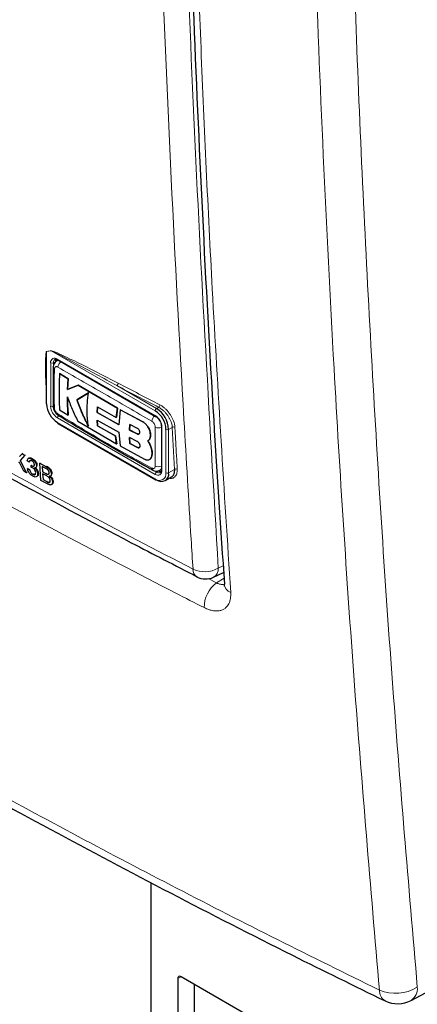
# Paper-space layout 'Blatt4' of a CAD drawing. Header units: millimetres. Extents: x 5 to 418, y 2 to 292.
# Tile 4 of 63: x 117 to 134, y 108 to 150. Entities that reach past the tile are written whole.
import ezdxf

# ---------------------------------------------------------------- set-up
doc = ezdxf.new("R2010")
doc.units = ezdxf.units.MM

psp = doc.layouts.new('Blatt4')

# ---------------------------------------------------------------- linework, layer by layer
at = {"color": 7, "linetype": 'Continuous', "lineweight": 18}
for p, q in [((118.555, 135.589), (118.36, 135.557)), ((118.36, 135.557), (118.36, 133.349)), ((122.942, 133.056), (118.555, 135.589)), ((118.53, 133.251), (118.53, 135.08)), ((118.728, 135.129), (118.643, 135.08)), ((118.643, 135.08), (118.643, 133.251)), ((118.813, 135.244), (122.942, 132.86)), ((121.319, 134.124), (122.999, 133.154)), ((122.999, 133.154), (123.087, 133.204)), ((122.942, 130.378), (118.813, 132.761)), ((118.813, 132.566), (122.942, 130.182)), ((122.419, 132.59), (122.422, 132.592)), ((123.225, 132.37), (123.225, 130.541)), ((123.395, 130.443), (123.395, 132.272)), ((123.662, 132.361), (123.508, 132.272)), ((123.508, 132.272), (123.508, 130.443)), ((123.761, 130.589), (123.662, 132.361)), ((122.182, 132.086), (122.185, 132.088)), ((122.191, 131.514), (122.194, 131.516)), ((118.327, 130.71), (118.354, 130.729)), ((122.901, 130.532), (122.999, 130.476)), ((123.084, 130.525), (122.999, 130.476)), ((123.508, 130.443), (123.761, 130.589)), ((118.326, 130.414), (118.353, 130.433)), ((118.366, 130.069), (118.393, 130.088)), ((125.601, 126.419), (125.81, 126.515)), ((125.173, 125.982), (125.525, 125.798)), ((125.525, 125.798), (125.844, 125.995)), ((124.031, 109.181), (123.89, 109.099))]:
    psp.add_line(p, q, dxfattribs=at)
at = {"color": 7, "linetype": 'Continuous', "lineweight": 25}
for p, q in [((118.839, 135.198), (118.778, 135.163)), ((118.829, 135.207), (122.959, 132.823)), ((118.337, 134.615), (118.337, 133.382)), ((118.902, 134.633), (118.905, 134.635)), ((119.269, 134.404), (118.902, 134.633)), ((118.905, 134.635), (119.272, 134.405)), ((119.242, 133.959), (119.269, 134.404)), ((119.272, 134.405), (119.244, 133.961)), ((119.269, 134.404), (119.272, 134.405)), ((119.689, 134.143), (119.242, 133.959)), ((119.242, 133.959), (119.244, 133.961)), ((119.244, 133.961), (119.692, 134.145)), ((120.126, 133.821), (119.639, 133.525)), ((119.642, 133.526), (120.129, 133.823)), ((119.689, 134.143), (119.692, 134.145)), ((121.345, 133.172), (119.689, 134.143)), ((119.692, 134.145), (121.348, 133.174)), ((119.639, 133.525), (119.642, 133.526)), ((118.901, 133.104), (119.268, 132.874)), ((120.49, 132.984), (120.509, 133.227)), ((120.49, 132.984), (120.493, 132.986)), ((121.407, 132.474), (120.49, 132.984)), ((120.512, 133.229), (120.493, 132.986)), ((120.493, 132.986), (121.41, 132.475)), ((120.509, 133.227), (121.298, 132.782)), ((121.298, 132.782), (121.345, 133.172)), ((121.348, 133.174), (121.301, 132.784)), ((121.345, 133.172), (121.348, 133.174)), ((121.469, 133.104), (121.407, 132.474)), ((121.469, 133.104), (121.472, 133.105)), ((122.419, 132.59), (121.469, 133.104)), ((121.472, 133.105), (122.422, 132.592)), ((119.268, 132.874), (119.271, 132.876)), ((119.674, 132.622), (121.312, 131.66)), ((120.488, 132.667), (121.406, 132.157)), ((120.508, 132.422), (120.488, 132.667)), ((120.491, 132.669), (120.511, 132.424)), ((121.298, 132.782), (121.301, 132.784)), ((118.829, 132.529), (122.959, 130.145)), ((120.508, 132.422), (120.511, 132.424)), ((121.265, 131.995), (120.508, 132.422)), ((120.511, 132.424), (121.268, 131.997)), ((121.406, 132.157), (121.468, 131.574)), ((121.87, 132.48), (121.857, 132.248)), ((121.857, 132.248), (121.86, 132.25)), ((121.857, 132.248), (122.182, 132.086)), ((121.86, 132.25), (121.872, 132.481)), ((122.185, 132.088), (121.86, 132.25)), ((122.192, 132.316), (121.87, 132.48)), ((123.202, 132.403), (123.202, 130.574)), ((121.265, 131.995), (121.268, 131.997)), ((121.312, 131.66), (121.265, 131.995)), ((121.268, 131.997), (121.315, 131.661)), ((121.856, 131.927), (121.869, 131.678)), ((122.181, 131.765), (121.856, 131.927)), ((121.872, 131.68), (121.859, 131.928)), ((122.628, 131.787), (122.631, 131.788)), ((122.739, 132.041), (122.742, 132.043)), ((121.312, 131.66), (121.315, 131.661)), ((121.468, 131.574), (122.489, 131.023)), ((121.869, 131.678), (121.872, 131.68)), ((121.869, 131.678), (122.191, 131.514)), ((122.194, 131.516), (121.872, 131.68)), ((122.735, 131.592), (122.737, 131.594)), ((117.218, 131.129), (117.324, 131.249)), ((117.44, 131.187), (117.245, 130.967)), ((117.245, 130.967), (117.272, 130.985)), ((117.245, 130.967), (117.516, 130.445)), ((117.324, 131.249), (117.351, 131.268)), ((117.324, 131.249), (117.44, 131.187)), ((117.44, 131.187), (117.467, 131.205)), ((117.629, 130.897), (117.542, 130.953)), ((117.612, 131.064), (117.583, 131.043)), ((117.629, 130.897), (117.655, 130.915)), ((117.728, 131.032), (117.754, 131.051)), ((122.702, 131.005), (122.705, 131.007)), ((122.766, 131.08), (122.769, 131.082)), ((117.402, 130.506), (117.223, 130.85)), ((117.516, 130.445), (117.402, 130.506)), ((117.516, 130.445), (117.543, 130.463)), ((117.553, 130.614), (117.579, 130.632)), ((117.553, 130.614), (117.639, 130.577)), ((117.639, 130.577), (117.665, 130.595)), ((117.708, 130.675), (117.712, 130.753)), ((117.712, 130.753), (117.738, 130.772)), ((117.724, 130.746), (117.75, 130.764)), ((117.897, 130.661), (117.927, 130.682)), ((117.93, 130.745), (117.956, 130.764)), ((118.075, 130.846), (118.101, 130.864)), ((118.117, 130.122), (118.075, 130.846)), ((118.075, 130.846), (118.327, 130.71)), ((118.303, 130.642), (118.175, 130.711)), ((118.175, 130.711), (118.188, 130.489)), ((118.188, 130.489), (118.214, 130.507)), ((118.188, 130.489), (118.326, 130.414)), ((123.138, 130.551), (123.199, 130.586)), ((117.773, 130.379), (117.799, 130.397)), ((117.936, 130.281), (117.965, 130.302)), ((117.983, 130.405), (118.009, 130.423)), ((118.369, 129.986), (118.117, 130.122)), ((118.341, 130.325), (118.192, 130.405)), ((118.192, 130.405), (118.207, 130.155)), ((118.207, 130.155), (118.233, 130.173)), ((118.207, 130.155), (118.366, 130.069)), ((118.407, 130.379), (118.434, 130.398)), ((118.424, 130.041), (118.45, 130.06)), ((118.524, 130.313), (118.554, 130.335)), ((118.561, 130.403), (118.588, 130.422)), ((118.605, 130.06), (118.633, 130.079)), ((123.359, 130.113), (123.628, 130.268)), ((118.561, 129.943), (118.592, 129.965)), ((125.402, 126.036), (125.828, 126.233)), ((122.759, 113.152), (122.759, 104.657)), ((133.734, 108.181), (139.902, 111.478)), ((123.89, 109.099), (123.89, 106.78)), ((129.405, 106.079), (124.031, 109.181)), ((124.597, 107.189), (124.597, 108.855))]:
    psp.add_line(p, q, dxfattribs=at)
at = {"color": 7, "linetype": 'Continuous', "lineweight": 18}
for centre, radius, start, end in [((118.273, 135.52), 0.0945, 22.6547, 26.0853), ((118.468, 135.552), 0.0947, 22.968, 26.4077), ((118.702, 135.108), 0.175, 50.7967, 189.214), ((118.587, 135.19), 0.123, 242.6097, 297.3903), ((118.805, 135.096), 0.162, 127.2774, 185.4814), ((118.851, 135.239), 0.0384, 172.7442, 235.9436), ((119.141, 134.882), 0.308, 125.9042, 175.5829), ((118.732, 134.909), 0.0966, 185.4723, 243.6173), ((121.245, 134.227), 0.127, 305.3773, 359.8199), ((307.374, 489.774), 401.26, 242.38409, 242.66853), ((307.358, 489.742), 401.341, 242.38409, 242.66853), ((119.144, 133.279), 0.615, 182.6055, 237.3945), ((118.587, 133.361), 0.123, 242.6097, 297.3903), ((119.134, 133.274), 0.492, 182.6055, 237.3945), ((123.065, 133.05), 0.123, 122.6055, 177.3945), ((123.012, 133.308), 0.128, 305.7475, 359.8464), ((118.936, 132.756), 0.123, 122.6055, 177.3945), ((123.117, 132.594), 0.319, 128.0591, 175.9083), ((122.611, 132.342), 0.615, 2.6055, 57.3945), ((122.98, 132.855), 0.0383, 172.7016, 236.3692), ((123.082, 132.654), 0.32, 244.053, 291.9305), ((123.242, 132.407), 0.0403, 185.8575, 245.6111), ((123.452, 132.381), 0.123, 242.6097, 297.3903), ((123.723, 132.26), 0.118, 65.2349, 120.7657), ((122.895, 130.638), 0.0966, 176.4643, 234.483), ((123.053, 130.513), 0.175, 230.7967, 9.214), ((123.065, 130.372), 0.123, 122.6055, 177.3945), ((123.076, 131.005), 0.308, 244.3933, 294.1897), ((123.092, 130.597), 0.152, 232.5875, 297.5638), ((123.242, 130.578), 0.0402, 185.6948, 245.6253), ((123.821, 130.488), 0.118, 65.253, 120.867), ((123.119, 130.398), 0.279, 230.7967, 9.214), ((122.98, 130.177), 0.0384, 172.7442, 235.9436), ((123.452, 130.552), 0.123, 242.6097, 297.3903), ((124.89, 126.352), 0.356, 176.4174, 238.661), ((125.024, 127.453), 1.184, 245.6558, 299.1837), ((125.201, 126.384), 0.402, 299.9621, 4.9775), ((126.296, 124.765), 1.289, 126.7522, 180.5177), ((126.271, 125.793), 0.421, 186.5137, 249.8787), ((133.083, 110.214), 1.736, 246.8215, 301.8854), ((132.923, 108.604), 0.524, 178.4267, 237.452), ((133.402, 108.682), 0.601, 303.5927, 5.5779)]:
    psp.add_arc(centre, radius, start, end, dxfattribs=at)
at = {"color": 7, "linetype": 'Continuous', "lineweight": 25}
for centre, radius, start, end in [((118.926, 135.138), 0.198, 150.6194, 182.409), ((118.377, 133.386), 0.0402, 185.6948, 245.6253), ((119.343, 133.394), 0.984, 182.6055, 237.3945), ((118.733, 133.27), 0.0971, 183.0563, 243.1913), ((122.412, 132.227), 0.984, 2.6055, 57.3945), ((122.403, 132.222), 1.106, 2.6055, 57.3945), ((118.851, 132.561), 0.0384, 172.7442, 235.9436), ((118.931, 132.928), 0.0977, 176.9633, 235.557), ((123.19, 130.692), 0.198, 237.5906, 269.4202), ((122.976, 130.182), 0.0402, 245.6929, 305.6176), ((123.198, 130.393), 0.314, 230.7967, 9.214), ((125.066, 126.762), 0.8, 242.6929, 294.8105), ((123.976, 109.113), 0.0873, 50.7967, 189.214), ((133.169, 109.24), 1.2, 244.0121, 298.1229)]:
    psp.add_arc(centre, radius, start, end, dxfattribs=at)
at = {"color": 7, "linetype": 'Continuous', "lineweight": 18}
for points, knots in [([(124.536, 126.374), (124.509, 126.795), (124.376, 128.898), (123.848, 137.751), (123.232, 150.467), (122.909, 161.604), (122.785, 165.88)], [0, 0, 0, 0, 0.032288, 0.161438, 0.678067, 1, 1, 1, 1]), ([(123.852, 165.899), (124.052, 159.268), (124.451, 146.003), (125.218, 132.948), (125.601, 126.419)], [0, 0, 0, 0, 0.4999, 1, 1, 1, 1]), ([(124.353, 165.019), (124.363, 164.589), (124.41, 162.441), (124.556, 156.869), (124.855, 148.344), (125.366, 137.263), (125.853, 129.656), (126.126, 125.397)], [0, 0, 0, 0, 0.032069, 0.160348, 0.416932, 0.673516, 1, 1, 1, 1]), ([(132.399, 108.618), (132.03, 112.96), (131.292, 121.644), (130.356, 136.374), (129.738, 150.007), (129.475, 159.284), (129.402, 162.515), (129.402, 162.515)], [0, 0, 0, 0, 0.246015, 0.492029, 0.823667, 1, 1, 1, 1, 1]), ([(131.006, 162.621), (131.132, 157.978), (131.386, 148.69), (132.05, 135.086), (132.893, 121.749), (133.631, 113.077), (134, 108.74)], [0, 0, 0, 0, 0.2541775, 0.5084391, 0.7541816, 1, 1, 1, 1]), ([(91.823, 145.259), (92.177, 145.03), (93.951, 143.887), (97.185, 141.848), (101.571, 139.165), (106.034, 136.519), (110.574, 133.909), (115.172, 131.347), (119.819, 128.831), (122.963, 127.193), (124.536, 126.374)], [0, 0, 0, 0, 0.034565, 0.172831, 0.311096, 0.449399, 0.587812, 0.726262, 0.863113, 1, 1, 1, 1]), ([(125.007, 124.753), (124.607, 124.957), (122.61, 125.974), (119.051, 127.831), (114.379, 130.354), (109.78, 132.925), (105.256, 135.544), (100.754, 138.245), (96.272, 141.024), (93.321, 142.94), (91.845, 143.898)], [0, 0, 0, 0, 0.034094, 0.170476, 0.306858, 0.443279, 0.579821, 0.716403, 0.858179, 1, 1, 1, 1]), ([(118.337, 134), (118.326, 134.254), (118.311, 134.622), (118.311, 135.05), (118.315, 135.269), (118.323, 135.398), (118.33, 135.474), (118.339, 135.523), (118.345, 135.551), (118.355, 135.561), (118.357, 135.562), (118.358, 135.562)], [0, 0, 0, 0, 0.470485, 0.682967, 0.812238, 0.890335, 0.937214, 0.965179, 0.993268, 0.998399, 1, 1, 1, 1]), ([(118.36, 135.557), (118.36, 135.556), (118.359, 135.555), (118.356, 135.546), (118.353, 135.531), (118.35, 135.504), (118.347, 135.47), (118.346, 135.443), (118.345, 135.43)], [0, 0, 0, 0, 0.013957, 0.06563, 0.225268, 0.386274, 0.715091, 1, 1, 1, 1]), ([(118.358, 135.562), (118.39, 135.567), (118.455, 135.577), (118.52, 135.588), (118.553, 135.594)], [0, 0, 0, 0, 0.488773, 1, 1, 1, 1]), ([(118.553, 135.594), (118.572, 135.59), (118.656, 135.573), (119.019, 135.402), (119.932, 134.977), (120.791, 134.53), (121.373, 134.227)], [0, 0, 0, 0, 0.021746, 0.094659, 0.385877, 1, 1, 1, 1]), ([(121.319, 134.124), (120.751, 134.435), (119.913, 134.895), (119.014, 135.363), (118.659, 135.548), (118.574, 135.581), (118.555, 135.589)], [0, 0, 0, 0, 0.614896, 0.90624, 0.97887, 1, 1, 1, 1]), ([(118.779, 135.163), (118.78, 135.164), (118.787, 135.169), (118.802, 135.174), (118.826, 135.181), (118.851, 135.183), (118.87, 135.18), (118.877, 135.179)], [0, 0, 0, 0, 0.0575504, 0.2616435, 0.4974759, 0.786001, 1, 1, 1, 1]), ([(118.689, 134.823), (118.686, 134.716), (118.68, 134.503), (118.675, 134.207), (118.674, 133.934), (118.677, 133.684), (118.682, 133.433), (118.687, 133.266), (118.689, 133.183)], [0, 0, 0, 0, 0.194923, 0.389863, 0.542367, 0.694885, 0.847439, 1, 1, 1, 1]), ([(118.833, 134.906), (118.818, 134.913), (118.786, 134.928), (118.744, 134.923), (118.711, 134.9), (118.693, 134.864), (118.69, 134.834), (118.689, 134.823)], [0, 0, 0, 0, 0.2133959, 0.4285917, 0.6443188, 0.859268, 1, 1, 1, 1]), ([(122.799, 132.617), (122.129, 133.006), (120.789, 133.785), (119.485, 134.532), (118.833, 134.906)], [0, 0, 0, 0, 0.4998954, 1, 1, 1, 1]), ([(87.399, 134.596), (89.119, 133.434), (92.56, 131.109), (97.888, 127.699), (103.336, 124.346), (109.216, 120.88), (114.679, 117.802), (119.68, 115.094), (123.859, 112.899), (128.093, 110.736), (130.964, 109.324), (132.399, 108.618)], [0, 0, 0, 0, 0.124856, 0.249769, 0.374855, 0.499999, 0.645529, 0.734095, 0.822682, 0.911331, 1, 1, 1, 1]), ([(120.663, 134.149), (120.754, 134.095), (120.935, 133.987), (121.122, 133.882), (121.216, 133.83)], [0, 0, 0, 0, 0.500059, 1, 1, 1, 1]), ([(118.689, 133.183), (118.691, 133.163), (118.695, 133.125), (118.721, 133.061), (118.757, 133.002), (118.797, 132.959), (118.823, 132.941), (118.833, 132.933)], [0, 0, 0, 0, 0.213847, 0.429203, 0.644917, 0.859644, 1, 1, 1, 1]), ([(123.662, 132.361), (123.66, 132.382), (123.657, 132.424), (123.64, 132.502), (123.611, 132.596), (123.565, 132.702), (123.505, 132.808), (123.435, 132.908), (123.355, 133.001), (123.269, 133.082), (123.179, 133.153), (123.118, 133.187), (123.087, 133.204)], [0, 0, 0, 0, 0.0691544, 0.1391398, 0.2454135, 0.3547745, 0.4609408, 0.5701737, 0.6761097, 0.7850987, 0.8910127, 1, 1, 1, 1]), ([(123.14, 133.308), (123.173, 133.289), (123.241, 133.251), (123.34, 133.173), (123.435, 133.081), (123.522, 132.979), (123.6, 132.866), (123.665, 132.75), (123.717, 132.629), (123.748, 132.525), (123.766, 132.437), (123.77, 132.39), (123.772, 132.367)], [0, 0, 0, 0, 0.105922, 0.214923, 0.320846, 0.429828, 0.535978, 0.645198, 0.751472, 0.860833, 0.930001, 1, 1, 1, 1]), ([(118.833, 132.933), (119.485, 132.533), (120.788, 131.733), (122.128, 131.007), (122.799, 130.644)], [0, 0, 0, 0, 0.499895, 1, 1, 1, 1]), ([(122.943, 132.367), (122.941, 132.387), (122.938, 132.426), (122.913, 132.49), (122.877, 132.549), (122.836, 132.592), (122.809, 132.61), (122.799, 132.617)], [0, 0, 0, 0, 0.2138446, 0.4291993, 0.6449134, 0.8596426, 1, 1, 1, 1]), ([(122.943, 130.727), (122.943, 130.832), (122.943, 131.042), (122.943, 131.335), (122.943, 131.608), (122.943, 131.86), (122.943, 132.113), (122.943, 132.282), (122.943, 132.367)], [0, 0, 0, 0, 0.194924, 0.389864, 0.542368, 0.694886, 0.847439, 1, 1, 1, 1]), ([(123.772, 132.367), (123.774, 132.325), (123.786, 132.114), (123.818, 131.523), (123.849, 130.975), (123.871, 130.595)], [0, 0, 0, 0, 0.071295, 0.356473, 1, 1, 1, 1]), ([(122.799, 130.644), (122.815, 130.637), (122.847, 130.623), (122.89, 130.628), (122.923, 130.651), (122.94, 130.687), (122.942, 130.716), (122.943, 130.727)], [0, 0, 0, 0, 0.213395, 0.428589, 0.644315, 0.859265, 1, 1, 1, 1]), ([(123.202, 130.629), (123.201, 130.627), (123.198, 130.617), (123.19, 130.603), (123.179, 130.587), (123.167, 130.573), (123.153, 130.561), (123.142, 130.554), (123.138, 130.551)], [0, 0, 0, 0, 0.057905, 0.258729, 0.461462, 0.59656, 0.844054, 1, 1, 1, 1]), ([(123.871, 130.595), (123.868, 130.527), (123.863, 130.391), (123.77, 130.258), (123.654, 130.193), (123.56, 130.206), (123.528, 130.211)], [0, 0, 0, 0, 0.284595, 0.569208, 0.853206, 1, 1, 1, 1]), ([(125.525, 125.798), (125.542, 125.79), (125.576, 125.775), (125.627, 125.757), (125.678, 125.744), (125.727, 125.736), (125.787, 125.73), (125.826, 125.735), (125.851, 125.739)], [0, 0, 0, 0, 0.1446214, 0.2902487, 0.439062, 0.5889823, 0.7333527, 1, 1, 1, 1]), ([(126.126, 125.397), (126.127, 125.374), (126.131, 125.305), (126.127, 125.217), (126.114, 125.124), (126.092, 125.023), (126.051, 124.918), (125.993, 124.828), (125.925, 124.751), (125.843, 124.689), (125.754, 124.65), (125.671, 124.626), (125.589, 124.613), (125.494, 124.612), (125.402, 124.62), (125.307, 124.639), (125.21, 124.667), (125.11, 124.704), (125.041, 124.737), (125.007, 124.753)], [0, 0, 0, 0, 0.035464, 0.10681, 0.142723, 0.19549, 0.288947, 0.356747, 0.409537, 0.50304, 0.570876, 0.610397, 0.676845, 0.730859, 0.785414, 0.838158, 0.891416, 0.945439, 1, 1, 1, 1])]:
    psp.add_open_spline(points, degree=3, knots=knots, dxfattribs=at)
at = {"color": 7, "linetype": 'Continuous', "lineweight": 25}
for points, knots in [([(124.088, 165.381), (124.136, 163.227), (124.249, 158.116), (124.53, 150.11), (124.918, 141.356), (125.356, 133.229), (125.705, 128.049), (125.86, 125.745)], [0, 0, 0, 0, 0.160733, 0.381378, 0.602188, 0.823067, 1, 1, 1, 1]), ([(91.988, 144.938), (92.057, 144.893), (93.676, 143.83), (96.93, 141.791), (101.755, 138.826), (106.672, 135.917), (111.665, 133.059), (116.749, 130.252), (121.096, 127.916), (123.782, 126.535), (124.71, 126.058)], [0, 0, 0, 0, 0.006777, 0.15941, 0.311993, 0.464211, 0.615925, 0.767571, 0.919655, 1, 1, 1, 1]), ([(118.345, 135.43), (118.345, 135.418), (118.342, 135.365), (118.339, 135.242), (118.337, 135.016), (118.336, 134.8), (118.338, 134.653), (118.339, 134.623)], [0, 0, 0, 0, 0.045541, 0.201899, 0.461368, 0.888472, 1, 1, 1, 1]), ([(118.781, 135.159), (118.758, 135.146), (118.706, 135.115), (118.659, 135.032), (118.634, 134.957), (118.639, 134.912), (118.64, 134.9)], [0, 0, 0, 0, 0.252796, 0.57186, 0.893828, 1, 1, 1, 1]), ([(118.71, 135.223), (118.716, 135.228), (118.73, 135.238), (118.773, 135.235), (118.814, 135.215), (118.829, 135.207)], [0, 0, 0, 0, 0.290447, 0.725469, 1, 1, 1, 1]), ([(118.636, 134.901), (118.634, 134.767), (118.625, 134.215), (118.634, 133.674), (118.641, 133.265)], [0, 0, 0, 0, 0.243254, 1, 1, 1, 1]), ([(118.902, 134.633), (118.898, 134.531), (118.89, 134.325), (118.883, 133.966), (118.885, 133.557), (118.896, 133.255), (118.901, 133.104)], [0, 0, 0, 0, 0.197198, 0.394444, 0.69707, 1, 1, 1, 1]), ([(87.635, 134.144), (88.381, 133.631), (90.596, 132.11), (94.387, 129.629), (99.004, 126.695), (103.732, 123.803), (108.562, 120.951), (113.486, 118.147), (118.49, 115.397), (123.568, 112.708), (128.278, 110.293), (131.332, 108.799), (132.639, 108.159)], [0, 0, 0, 0, 0.054674, 0.16221, 0.270008, 0.378124, 0.486611, 0.595291, 0.703686, 0.811713, 0.919433, 1, 1, 1, 1]), ([(120.121, 132.41), (120.108, 132.502), (120.081, 132.686), (120.06, 133.009), (120.072, 133.388), (120.108, 133.676), (120.126, 133.821)], [0, 0, 0, 0, 0.213144, 0.427106, 0.711947, 1, 1, 1, 1]), ([(119.234, 133.653), (119.299, 133.477), (119.431, 133.124), (119.593, 132.79), (119.674, 132.622)], [0, 0, 0, 0, 0.498629, 1, 1, 1, 1]), ([(119.268, 132.874), (119.258, 133.001), (119.238, 133.255), (119.235, 133.521), (119.234, 133.653)], [0, 0, 0, 0, 0.499491, 1, 1, 1, 1]), ([(119.237, 133.655), (119.238, 133.523), (119.241, 133.257), (119.261, 133.003), (119.271, 132.876)], [0, 0, 0, 0, 0.499307, 1, 1, 1, 1]), ([(119.639, 133.525), (119.708, 133.333), (119.845, 132.947), (120.029, 132.59), (120.121, 132.41)], [0, 0, 0, 0, 0.497335, 1, 1, 1, 1]), ([(120.124, 132.412), (120.033, 132.589), (119.849, 132.947), (119.711, 133.332), (119.642, 133.526)], [0, 0, 0, 0, 0.497455, 1, 1, 1, 1]), ([(118.641, 133.26), (118.64, 133.24), (118.638, 133.175), (118.681, 133.06), (118.76, 132.932), (118.838, 132.877), (118.875, 132.851)], [0, 0, 0, 0, 0.127304, 0.412419, 0.716981, 1, 1, 1, 1]), ([(118.877, 132.85), (119.23, 132.638), (120.47, 131.893), (121.798, 131.132), (122.783, 130.591), (122.841, 130.56)], [0, 0, 0, 0, 0.27245, 0.957149, 1, 1, 1, 1]), ([(122.739, 132.041), (122.736, 132.085), (122.731, 132.172), (122.676, 132.313), (122.595, 132.443), (122.505, 132.538), (122.443, 132.575), (122.419, 132.59)], [0, 0, 0, 0, 0.214509, 0.429017, 0.643582, 0.858182, 1, 1, 1, 1]), ([(122.422, 132.592), (122.459, 132.568), (122.532, 132.52), (122.629, 132.402), (122.701, 132.268), (122.738, 132.142), (122.741, 132.071), (122.742, 132.043)], [0, 0, 0, 0, 0.214476, 0.428949, 0.643502, 0.858103, 1, 1, 1, 1]), ([(122.959, 132.823), (122.981, 132.809), (123.028, 132.777), (123.101, 132.693), (123.162, 132.588), (123.197, 132.484), (123.2, 132.427), (123.202, 132.403)], [0, 0, 0, 0, 0.178594, 0.391157, 0.611318, 0.832978, 1, 1, 1, 1]), ([(122.182, 132.086), (122.194, 132.082), (122.218, 132.073), (122.25, 132.077), (122.274, 132.094), (122.289, 132.124), (122.292, 132.162), (122.283, 132.205), (122.264, 132.247), (122.236, 132.284), (122.21, 132.306), (122.195, 132.314), (122.192, 132.316)], [0, 0, 0, 0, 0.107912, 0.2158215, 0.3237606, 0.431549, 0.5390752, 0.6463231, 0.7533518, 0.8602722, 0.9672328, 1, 1, 1, 1]), ([(122.191, 131.514), (122.198, 131.511), (122.211, 131.505), (122.23, 131.501), (122.248, 131.5), (122.264, 131.504), (122.278, 131.511), (122.289, 131.522), (122.298, 131.536), (122.303, 131.553), (122.305, 131.573), (122.304, 131.594), (122.299, 131.617), (122.291, 131.64), (122.281, 131.664), (122.267, 131.686), (122.251, 131.708), (122.234, 131.727), (122.214, 131.744), (122.199, 131.755), (122.188, 131.762), (122.184, 131.764), (122.181, 131.765)], [0, 0, 0, 0, 0.052856, 0.107243, 0.1601, 0.214496, 0.267261, 0.321559, 0.374275, 0.428519, 0.481256, 0.535518, 0.588333, 0.642673, 0.695604, 0.750064, 0.803127, 0.857722, 0.910889, 0.965597, 0.982773, 1, 1, 1, 1]), ([(122.26, 132.085), (122.26, 132.085), (122.253, 132.078), (122.231, 132.075), (122.204, 132.079), (122.189, 132.086), (122.185, 132.088)], [0, 0, 0, 0, 0.001592, 0.4315, 0.862221, 1, 1, 1, 1]), ([(122.627, 131.786), (122.631, 131.788), (122.641, 131.795), (122.658, 131.807), (122.676, 131.825), (122.69, 131.843), (122.705, 131.866), (122.717, 131.89), (122.727, 131.923), (122.733, 131.948), (122.737, 131.975), (122.74, 132.004), (122.739, 132.028), (122.739, 132.041)], [0, 0, 0, 0, 0.048149, 0.144842, 0.242919, 0.342416, 0.392405, 0.537187, 0.635274, 0.734788, 0.784787, 0.892046, 1, 1, 1, 1]), ([(122.735, 131.592), (122.72, 131.625), (122.691, 131.692), (122.649, 131.754), (122.627, 131.786)], [0, 0, 0, 0, 0.4900572, 1, 1, 1, 1]), ([(122.742, 132.043), (122.742, 132.037), (122.743, 132.02), (122.742, 131.993), (122.738, 131.961), (122.733, 131.936), (122.725, 131.907), (122.715, 131.881), (122.699, 131.853), (122.686, 131.835), (122.671, 131.818), (122.654, 131.803), (122.638, 131.793), (122.63, 131.788)], [0, 0, 0, 0, 0.048049, 0.144542, 0.242421, 0.34172, 0.391609, 0.536088, 0.633963, 0.733252, 0.783135, 0.891215, 1, 1, 1, 1]), ([(122.63, 131.788), (122.651, 131.757), (122.693, 131.695), (122.722, 131.628), (122.737, 131.594)], [0, 0, 0, 0, 0.490067, 1, 1, 1, 1]), ([(122.276, 131.51), (122.276, 131.51), (122.272, 131.507), (122.261, 131.504), (122.244, 131.502), (122.226, 131.504), (122.211, 131.509), (122.2, 131.513), (122.196, 131.515), (122.194, 131.516)], [0, 0, 0, 0, 0.012621, 0.22362, 0.440733, 0.651832, 0.869031, 0.934429, 1, 1, 1, 1]), ([(122.766, 131.08), (122.776, 131.102), (122.796, 131.145), (122.81, 131.225), (122.811, 131.314), (122.798, 131.406), (122.773, 131.5), (122.747, 131.561), (122.735, 131.592)], [0, 0, 0, 0, 0.1678917, 0.3406492, 0.5085421, 0.6813096, 0.8386653, 1, 1, 1, 1]), ([(122.737, 131.594), (122.751, 131.562), (122.778, 131.496), (122.802, 131.399), (122.814, 131.304), (122.812, 131.219), (122.798, 131.143), (122.779, 131.102), (122.769, 131.082)], [0, 0, 0, 0, 0.167931, 0.340726, 0.50866, 0.681472, 0.838748, 1, 1, 1, 1]), ([(117.223, 130.85), (117.218, 130.861), (117.208, 130.88), (117.198, 130.899), (117.193, 130.908)], [0, 0, 0, 0, 0.5599998, 1, 1, 1, 1]), ([(117.542, 130.953), (117.547, 130.977), (117.557, 131.026), (117.604, 131.062), (117.665, 131.062), (117.707, 131.042), (117.728, 131.032)], [0, 0, 0, 0, 0.280253, 0.559523, 0.779592, 1, 1, 1, 1]), ([(117.617, 131.06), (117.624, 131.066), (117.642, 131.084), (117.693, 131.08), (117.735, 131.061), (117.755, 131.051)], [0, 0, 0, 0, 0.2211412, 0.6102718, 1, 1, 1, 1]), ([(117.736, 130.947), (117.72, 130.954), (117.688, 130.968), (117.653, 130.959), (117.634, 130.932), (117.631, 130.909), (117.629, 130.897)], [0, 0, 0, 0, 0.280001, 0.559131, 0.77932, 1, 1, 1, 1]), ([(117.728, 131.032), (117.755, 131.015), (117.809, 130.981), (117.876, 130.901), (117.919, 130.817), (117.926, 130.769), (117.93, 130.745)], [0, 0, 0, 0, 0.280184, 0.559855, 0.78, 1, 1, 1, 1]), ([(117.844, 130.789), (117.842, 130.805), (117.836, 130.839), (117.806, 130.889), (117.771, 130.926), (117.747, 130.94), (117.736, 130.947)], [0, 0, 0, 0, 0.27946, 0.558952, 0.779255, 1, 1, 1, 1]), ([(117.755, 131.051), (117.782, 131.034), (117.836, 131), (117.903, 130.92), (117.946, 130.836), (117.954, 130.788), (117.957, 130.764)], [0, 0, 0, 0, 0.280184, 0.559855, 0.78, 1, 1, 1, 1]), ([(122.489, 131.023), (122.493, 131.021), (122.506, 131.014), (122.527, 131.005), (122.552, 130.996), (122.573, 130.991), (122.601, 130.985), (122.632, 130.984), (122.66, 130.989), (122.684, 130.996), (122.702, 131.005), (122.722, 131.018), (122.734, 131.031), (122.746, 131.044), (122.756, 131.059), (122.763, 131.073), (122.766, 131.08)], [0, 0, 0, 0, 0.034991, 0.105261, 0.17654, 0.248852, 0.285183, 0.426115, 0.533863, 0.570193, 0.675425, 0.746714, 0.819037, 0.855373, 0.927488, 1, 1, 1, 1]), ([(122.769, 131.082), (122.768, 131.078), (122.763, 131.068), (122.754, 131.052), (122.74, 131.035), (122.728, 131.023), (122.716, 131.014), (122.708, 131.01), (122.704, 131.008)], [0, 0, 0, 0, 0.104199, 0.313455, 0.525715, 0.741051, 0.849239, 1, 1, 1, 1]), ([(117.774, 130.297), (117.745, 130.316), (117.686, 130.353), (117.615, 130.443), (117.569, 130.534), (117.558, 130.587), (117.553, 130.614)], [0, 0, 0, 0, 0.279911, 0.559249, 0.779476, 1, 1, 1, 1]), ([(117.639, 130.577), (117.644, 130.556), (117.655, 130.513), (117.686, 130.452), (117.73, 130.405), (117.758, 130.388), (117.773, 130.379)], [0, 0, 0, 0, 0.280881, 0.560073, 0.779653, 1, 1, 1, 1]), ([(117.763, 130.654), (117.752, 130.659), (117.734, 130.668), (117.716, 130.673), (117.708, 130.675)], [0, 0, 0, 0, 0.559772, 1, 1, 1, 1]), ([(117.712, 130.753), (117.714, 130.752), (117.718, 130.749), (117.722, 130.747), (117.724, 130.746)], [0, 0, 0, 0, 0.560003, 1, 1, 1, 1]), ([(117.724, 130.746), (117.741, 130.738), (117.775, 130.723), (117.818, 130.722), (117.844, 130.747), (117.844, 130.775), (117.844, 130.789)], [0, 0, 0, 0, 0.28068, 0.560951, 0.780057, 1, 1, 1, 1]), ([(117.897, 130.452), (117.894, 130.473), (117.888, 130.515), (117.851, 130.579), (117.807, 130.627), (117.778, 130.645), (117.763, 130.654)], [0, 0, 0, 0, 0.279747, 0.559171, 0.779444, 1, 1, 1, 1]), ([(117.93, 130.745), (117.93, 130.729), (117.929, 130.696), (117.903, 130.656), (117.868, 130.653), (117.847, 130.651)], [0, 0, 0, 0, 0.280496, 0.561003, 1, 1, 1, 1]), ([(117.847, 130.651), (117.867, 130.633), (117.909, 130.597), (117.953, 130.526), (117.977, 130.46), (117.981, 130.423), (117.983, 130.405)], [0, 0, 0, 0, 0.279807, 0.559185, 0.779408, 1, 1, 1, 1]), ([(117.901, 130.644), (117.912, 130.634), (117.944, 130.606), (117.98, 130.545), (118.005, 130.479), (118.009, 130.442), (118.011, 130.424)], [0, 0, 0, 0, 0.1762557, 0.4958037, 0.7476908, 1, 1, 1, 1]), ([(118.466, 130.445), (118.463, 130.466), (118.458, 130.497), (118.436, 130.541), (118.388, 130.6), (118.341, 130.623), (118.303, 130.642)], [0, 0, 0, 0, 0.249512, 0.375019, 0.500244, 1, 1, 1, 1]), ([(118.327, 130.71), (118.357, 130.693), (118.417, 130.659), (118.497, 130.577), (118.547, 130.483), (118.556, 130.43), (118.561, 130.403)], [0, 0, 0, 0, 0.281116, 0.560026, 0.780112, 1, 1, 1, 1]), ([(118.354, 130.729), (118.384, 130.712), (118.444, 130.678), (118.524, 130.596), (118.574, 130.502), (118.583, 130.449), (118.588, 130.422)], [0, 0, 0, 0, 0.281116, 0.560026, 0.780112, 1, 1, 1, 1]), ([(122.842, 130.564), (122.861, 130.552), (122.912, 130.52), (123.007, 130.511), (123.092, 130.522), (123.128, 130.549), (123.136, 130.554)], [0, 0, 0, 0, 0.211439, 0.573531, 0.908674, 1, 1, 1, 1]), ([(123.202, 130.574), (123.2, 130.551), (123.196, 130.503), (123.177, 130.471), (123.163, 130.465), (123.159, 130.463)], [0, 0, 0, 0, 0.370052, 0.797059, 1, 1, 1, 1]), ([(123.627, 130.27), (123.635, 130.274), (123.649, 130.281), (123.674, 130.302), (123.698, 130.328), (123.72, 130.363), (123.734, 130.392), (123.743, 130.417), (123.75, 130.442), (123.757, 130.475), (123.762, 130.518), (123.763, 130.557), (123.761, 130.581), (123.761, 130.589)], [0, 0, 0, 0, 0.0872278, 0.1417782, 0.3000839, 0.4073391, 0.5161579, 0.5708313, 0.6234898, 0.7292401, 0.8365078, 0.945328, 1, 1, 1, 1]), ([(117.773, 130.379), (117.792, 130.37), (117.832, 130.353), (117.874, 130.368), (117.896, 130.404), (117.897, 130.436), (117.897, 130.452)], [0, 0, 0, 0, 0.279883, 0.558993, 0.779319, 1, 1, 1, 1]), ([(117.983, 130.405), (117.981, 130.372), (117.977, 130.308), (117.921, 130.265), (117.85, 130.262), (117.799, 130.286), (117.774, 130.297)], [0, 0, 0, 0, 0.279401, 0.559064, 0.779378, 1, 1, 1, 1]), ([(117.8, 130.398), (117.82, 130.389), (117.857, 130.372), (117.882, 130.385), (117.894, 130.391)], [0, 0, 0, 0, 0.542426, 1, 1, 1, 1]), ([(118.011, 130.424), (118.01, 130.39), (118.009, 130.336), (117.975, 130.315), (117.962, 130.308)], [0, 0, 0, 0, 0.627082, 1, 1, 1, 1]), ([(118.326, 130.414), (118.342, 130.406), (118.369, 130.391), (118.395, 130.383), (118.407, 130.379)], [0, 0, 0, 0, 0.560393, 1, 1, 1, 1]), ([(118.51, 130.113), (118.507, 130.135), (118.502, 130.167), (118.478, 130.214), (118.43, 130.277), (118.381, 130.304), (118.341, 130.325)], [0, 0, 0, 0, 0.249802, 0.375546, 0.501154, 1, 1, 1, 1]), ([(118.366, 130.069), (118.377, 130.063), (118.396, 130.053), (118.415, 130.045), (118.424, 130.041)], [0, 0, 0, 0, 0.560099, 1, 1, 1, 1]), ([(118.605, 130.06), (118.605, 130.038), (118.603, 129.992), (118.574, 129.945), (118.5, 129.921), (118.423, 129.959), (118.369, 129.986)], [0, 0, 0, 0, 0.187143, 0.374319, 0.560786, 1, 1, 1, 1]), ([(118.407, 130.379), (118.417, 130.378), (118.438, 130.376), (118.464, 130.396), (118.465, 130.426), (118.466, 130.445)], [0, 0, 0, 0, 0.2808695, 0.5610626, 1, 1, 1, 1]), ([(118.424, 130.041), (118.438, 130.037), (118.467, 130.029), (118.497, 130.046), (118.51, 130.076), (118.51, 130.1), (118.51, 130.113)], [0, 0, 0, 0, 0.28029, 0.559018, 0.779402, 1, 1, 1, 1]), ([(118.434, 130.398), (118.445, 130.396), (118.461, 130.394), (118.47, 130.402), (118.473, 130.405)], [0, 0, 0, 0, 0.692528, 1, 1, 1, 1]), ([(118.451, 130.06), (118.466, 130.056), (118.49, 130.048), (118.506, 130.059), (118.512, 130.063)], [0, 0, 0, 0, 0.618149, 1, 1, 1, 1]), ([(118.561, 130.403), (118.56, 130.385), (118.558, 130.35), (118.529, 130.308), (118.491, 130.304), (118.469, 130.302)], [0, 0, 0, 0, 0.280336, 0.5608, 1, 1, 1, 1]), ([(118.469, 130.302), (118.489, 130.283), (118.529, 130.247), (118.573, 130.179), (118.599, 130.115), (118.603, 130.078), (118.605, 130.06)], [0, 0, 0, 0, 0.280211, 0.55967, 0.779709, 1, 1, 1, 1]), ([(118.525, 130.292), (118.535, 130.282), (118.564, 130.255), (118.6, 130.198), (118.626, 130.134), (118.631, 130.097), (118.633, 130.079)], [0, 0, 0, 0, 0.1618899, 0.4872866, 0.7434965, 1, 1, 1, 1]), ([(118.633, 130.079), (118.632, 130.057), (118.629, 130.013), (118.612, 129.973), (118.593, 129.968), (118.591, 129.967)], [0, 0, 0, 0, 0.467062, 0.934208, 1, 1, 1, 1]), ([(125.851, 125.744), (125.852, 125.736), (125.861, 125.676), (125.845, 125.65), (125.851, 125.662), (125.852, 125.664)], [0, 0, 0, 0, 0.115384, 0.912536, 1, 1, 1, 1])]:
    psp.add_open_spline(points, degree=3, knots=knots, dxfattribs=at)

doc.saveas('drawing.dxf')
